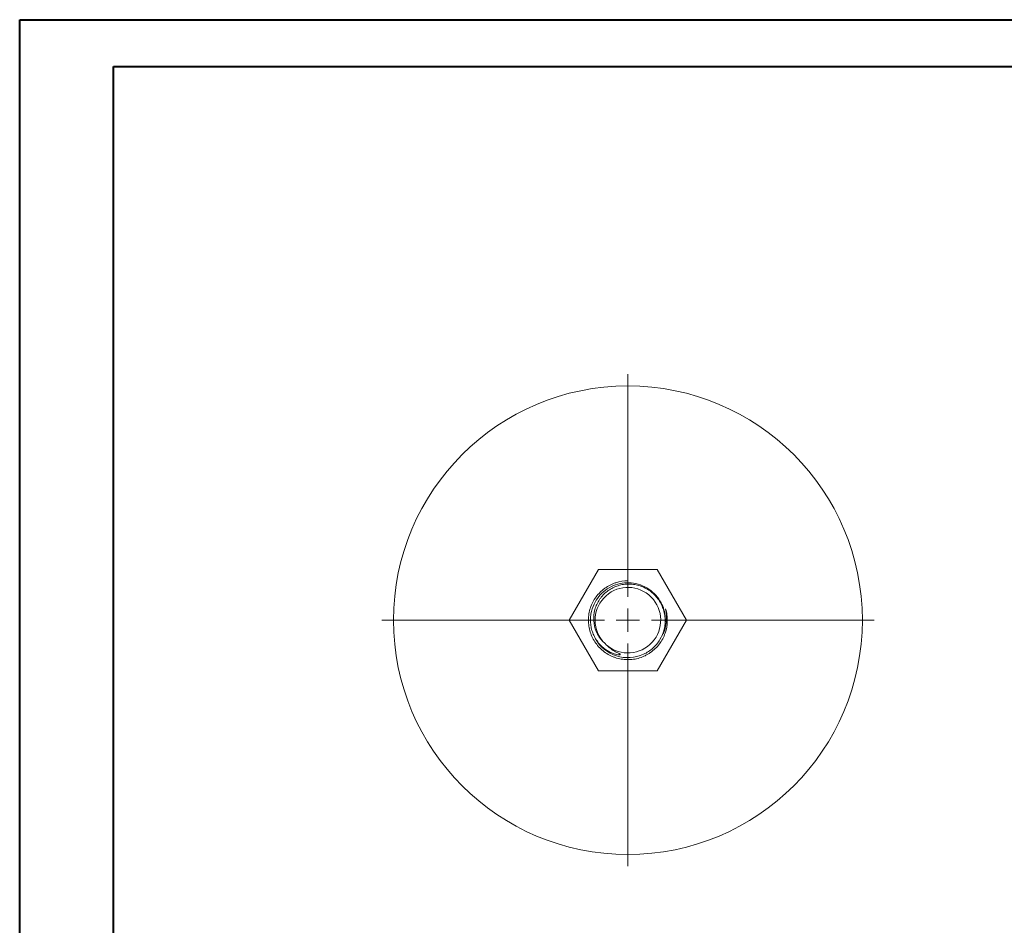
# Model space of a CAD drawing. Header units: millimetres. Extents: x 0 to 210, y 0 to 297.
# Tile 5 of 9: x 0 to 105, y 201 to 297. Entities that reach past the tile are written whole.
import ezdxf

# ---------------------------------------------------------------- set-up
doc = ezdxf.new("R2010")
doc.units = ezdxf.units.MM

# ---------------------------------------------------------------- blocks, each defined once
blk = doc.blocks.new('SW_CENTERMARKSYMBOL_0')
at = {"color": 0, "linetype": 'Continuous', "lineweight": 0}
for p, q in [((0, 2.5), (0, 26.25)), ((0, 0), (0, 1.25)), ((-2.5, 0), (-26.25, 0)), ((0, 0), (-1.25, 0)), ((0, 0), (0, -1.25)), ((0, 0), (1.25, 0)), ((2.5, 0), (26.25, 0)), ((0, -2.5), (0, -26.25))]:
    blk.add_line(p, q, dxfattribs=at)

msp = doc.modelspace()

# ---------------------------------------------------------------- linework, layer by layer
at = {"color": 7, "linetype": 'Continuous', "lineweight": 40}
for p, q in [((0.08, 0.21), (0.08, 297.21)), ((0.08, 297.21), (210.08, 297.21)), ((10.08, 292.21), (205.08, 292.21)), ((10.08, 5.21), (10.08, 292.21))]:
    msp.add_line(p, q, dxfattribs=at)
at = {"color": 7, "linetype": 'Continuous', "lineweight": 15}
for p, q in [((61.81, 238.54), (58.69, 233.13)), ((68.06, 238.54), (61.81, 238.54)), ((71.19, 233.13), (68.06, 238.54)), ((64.94, 237.24), (64.94, 237.33)), ((58.69, 233.13), (61.81, 227.71)), ((68.06, 227.71), (71.19, 233.13)), ((68.55, 231.41), (68.59, 231.52)), ((61.81, 227.71), (68.06, 227.71))]:
    msp.add_line(p, q, dxfattribs=at)
msp.add_circle((64.94, 233.13), 25, dxfattribs=at)
for radius, start, end in [(3.5, 230.6783, 218.9036), (4, 210.0162, 294.722)]:
    msp.add_arc((64.94, 233.13), radius, start, end, dxfattribs=at)
for points, knots in [([(64.94, 237.33), (64.49, 237.33), (64.06, 237.27), (63.54, 237.1), (63.43, 237.06), (63.23, 236.97), (63.13, 236.93), (62.84, 236.78), (62.65, 236.67), (62.38, 236.47), (62.3, 236.4), (62.13, 236.26), (62.05, 236.19), (61.82, 235.96), (61.67, 235.79), (61.41, 235.44), (61.3, 235.25), (61.1, 234.86), (61.01, 234.66), (60.87, 234.24), (60.82, 234.03), (60.75, 233.59), (60.73, 233.37), (60.73, 233.05), (60.73, 232.94), (60.75, 232.72), (60.76, 232.61), (60.81, 232.28), (60.86, 232.07), (60.99, 231.65), (61.07, 231.45), (61.27, 231.05), (61.38, 230.86), (61.64, 230.51), (61.78, 230.34), (62.08, 230.02), (62.25, 229.88), (62.6, 229.62), (62.79, 229.5), (63.08, 229.35), (63.18, 229.3), (63.38, 229.21), (63.48, 229.18), (63.79, 229.07), (64.01, 229.02), (64.44, 228.94), (64.66, 228.92), (65.1, 228.92), (65.32, 228.93), (65.75, 228.99), (65.97, 229.04), (66.39, 229.17), (66.59, 229.25), (66.88, 229.39), (66.98, 229.45), (67.17, 229.56), (67.26, 229.62), (67.53, 229.81), (67.7, 229.95), (68.02, 230.25), (68.16, 230.42), (68.56, 230.95), (68.77, 231.33), (69.06, 232.17), (69.13, 232.6), (69.15, 233.26), (69.13, 233.48), (69.08, 233.91), (69.03, 234.13), (68.96, 234.34)], [0, 0, 0, 0, 0.0625, 0.0625, 0.078125, 0.078125, 0.09375, 0.09375, 0.125, 0.125, 0.140625, 0.140625, 0.15625, 0.15625, 0.1875, 0.1875, 0.21875, 0.21875, 0.25, 0.25, 0.28125, 0.28125, 0.3125, 0.3125, 0.328125, 0.328125, 0.34375, 0.34375, 0.375, 0.375, 0.40625, 0.40625, 0.4375, 0.4375, 0.46875, 0.46875, 0.5, 0.5, 0.53125, 0.53125, 0.546875, 0.546875, 0.5625, 0.5625, 0.59375, 0.59375, 0.625, 0.625, 0.65625, 0.65625, 0.6875, 0.6875, 0.71875, 0.71875, 0.734375, 0.734375, 0.75, 0.75, 0.78125, 0.78125, 0.8125, 0.8125, 0.875, 0.875, 0.9375, 0.9375, 0.96875, 0.96875, 1, 1, 1, 1]), ([(66.61, 229.49), (66.79, 229.58), (66.96, 229.67), (67.3, 229.89), (67.46, 230.01), (67.75, 230.28), (67.89, 230.42), (68.14, 230.73), (68.25, 230.89), (68.56, 231.41), (68.71, 231.77), (68.85, 232.36), (68.88, 232.55), (68.91, 232.95), (68.91, 233.14), (68.89, 233.54), (68.86, 233.74), (68.77, 234.13), (68.71, 234.32), (68.57, 234.68), (68.48, 234.87), (68.29, 235.21), (68.18, 235.37), (67.93, 235.68), (67.79, 235.83), (67.5, 236.1), (67.19, 236.34), (66.84, 236.54), (66.48, 236.71), (66.29, 236.78), (65.91, 236.89), (65.72, 236.93), (65.33, 236.98), (65.13, 236.99), (64.73, 236.98), (64.53, 236.96), (64.14, 236.89), (63.95, 236.83), (63.57, 236.7), (63.39, 236.62), (63.05, 236.43), (62.88, 236.32), (62.56, 236.08), (62.42, 235.94), (62.21, 235.73), (62.15, 235.65), (62.03, 235.5), (61.97, 235.42), (61.8, 235.17), (61.7, 235), (61.53, 234.64), (61.47, 234.45), (61.31, 233.87), (61.27, 233.48), (61.32, 232.68), (61.41, 232.29), (61.65, 231.74), (61.74, 231.56), (61.95, 231.23), (62.07, 231.07), (62.21, 230.93)], [0, 0, 0, 0, 0.03125, 0.03125, 0.0625, 0.0625, 0.09375, 0.09375, 0.125, 0.125, 0.1875, 0.1875, 0.21875, 0.21875, 0.25, 0.25, 0.28125, 0.28125, 0.3125, 0.3125, 0.34375, 0.34375, 0.375, 0.375, 0.40625, 0.40625, 0.4375, 0.46875, 0.46875, 0.5, 0.5, 0.53125, 0.53125, 0.5625, 0.5625, 0.59375, 0.59375, 0.625, 0.625, 0.65625, 0.65625, 0.6875, 0.6875, 0.71875, 0.71875, 0.734375, 0.734375, 0.75, 0.75, 0.78125, 0.78125, 0.8125, 0.8125, 0.875, 0.875, 0.9375, 0.9375, 0.96875, 0.96875, 1, 1, 1, 1]), ([(68.83, 232.29), (68.85, 232.39), (68.95, 232.76), (68.95, 233.43), (68.81, 234.25), (68.48, 235.06), (67.95, 235.82), (67.19, 236.48), (66.29, 236.94), (65.31, 237.15), (64.33, 237.12), (63.38, 236.85), (62.52, 236.36), (61.8, 235.68), (61.48, 235.12), (61.33, 234.85)], [0, 0, 0, 0, 0.0274328, 0.0993793, 0.1707578, 0.2400872, 0.3232242, 0.4095693, 0.4966578, 0.5817585, 0.6644751, 0.748752, 0.83437, 0.9187259, 1, 1, 1, 1]), ([(62.72, 230.42), (62.85, 230.29), (63, 230.17), (63.3, 229.95), (63.46, 229.85), (63.71, 229.71), (63.8, 229.67), (63.92, 229.61), (63.96, 229.58), (64.03, 229.55), (64.05, 229.54), (64.09, 229.51), (64.11, 229.5), (64.13, 229.48), (64.13, 229.48), (64.13, 229.47), (64.13, 229.46), (64.12, 229.45), (64.11, 229.45), (64.07, 229.44), (64.05, 229.44), (63.98, 229.44), (63.94, 229.44), (63.8, 229.46), (63.71, 229.48), (63.44, 229.55), (63.27, 229.61), (62.93, 229.76), (62.77, 229.85), (62.47, 230.06), (62.32, 230.17), (62.05, 230.42), (61.93, 230.55), (61.7, 230.84), (61.59, 230.99), (61.4, 231.31), (61.32, 231.47), (61.18, 231.81), (61.12, 231.98), (61.02, 232.34), (60.99, 232.52), (60.95, 232.88), (60.94, 233.07), (60.95, 233.43), (60.97, 233.62), (61.06, 234.16), (61.17, 234.51), (61.33, 234.85)], [0, 0, 0, 0, 0.0625, 0.0625, 0.125, 0.125, 0.15625, 0.15625, 0.171875, 0.171875, 0.179687, 0.179687, 0.1875, 0.1875, 0.189453, 0.189453, 0.191406, 0.191406, 0.195312, 0.195312, 0.203125, 0.203125, 0.21875, 0.21875, 0.25, 0.25, 0.3125, 0.3125, 0.375, 0.375, 0.4375, 0.4375, 0.5, 0.5, 0.5625, 0.5625, 0.625, 0.625, 0.6875, 0.6875, 0.75, 0.75, 0.8125, 0.8125, 0.875, 0.875, 1, 1, 1, 1]), ([(68.96, 234.34), (69.02, 234.09), (69.06, 233.84), (69.07, 233.47), (69.07, 233.34), (69.06, 233.09), (69.05, 232.96), (68.99, 232.58), (68.94, 232.34), (68.82, 231.98), (68.77, 231.86), (68.67, 231.63), (68.61, 231.52), (68.55, 231.41)], [0, 0, 0, 0, 0.25, 0.25, 0.375, 0.375, 0.5, 0.5, 0.75, 0.75, 0.875, 0.875, 1, 1, 1, 1])]:
    msp.add_open_spline(points, degree=3, knots=knots, dxfattribs=at)
for points in [[(62.48, 230.68), (62.38, 230.76), (62.3, 230.84), (62.21, 230.93)], [(62.72, 230.42), (62.63, 230.5), (62.55, 230.59), (62.48, 230.68)]]:
    msp.add_open_spline(points, degree=3, dxfattribs=at)

# ---------------------------------------------------------------- block references
at = {"color": 7, "linetype": 'Continuous', "lineweight": 0}
msp.add_blockref('SW_CENTERMARKSYMBOL_0', (64.94, 233.13), dxfattribs=at)

doc.saveas('drawing.dxf')
